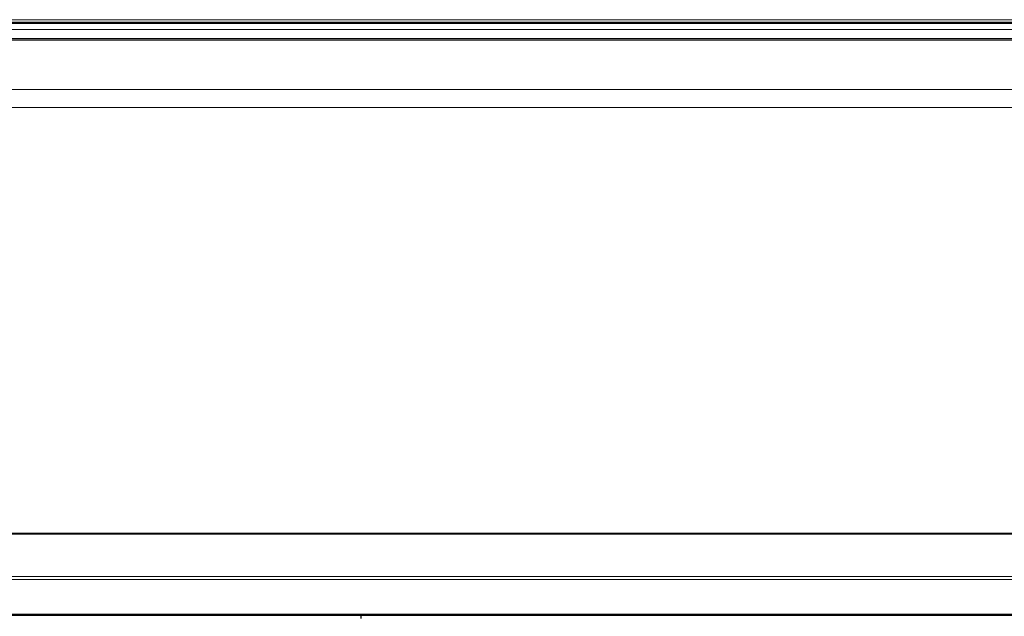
# Model space of a CAD drawing. Header units: inches. Extents: x 0 to 23760, y -13 to 16800.
# Tile 207 of 256: x 15608 to 16583, y 13103 to 13694. Entities that reach past the tile are written whole.
import ezdxf

# ---------------------------------------------------------------- set-up
doc = ezdxf.new("R2010")
doc.units = ezdxf.units.IN
doc.layers.add('1', color=7, linetype='Continuous', true_color=0xffffff)

msp = doc.modelspace()

# ---------------------------------------------------------------- linework, layer by layer
at = {"layer": '1', "color": 110, "linetype": 'Continuous', "lineweight": 13}
for p, q in [((15480.266, 13693.566), (20705.266, 13693.566)), ((15480.266, 13691.009), (20705.266, 13691.009)), ((15480.266, 13683.784), (17087.266, 13683.785)), ((15480.266, 13674.879), (17087.266, 13674.879)), ((15480.266, 13673.563), (17087.266, 13673.563)), ((15480.266, 13673.407), (17087.266, 13673.407)), ((15480.266, 13673.295), (17087.266, 13673.295)), ((15480.266, 13624.451), (17087.266, 13624.451)), ((15480.266, 13606.711), (17087.266, 13606.711)), ((15480.266, 13142.241), (17087.266, 13142.241)), ((15480.266, 13139.132), (17087.266, 13139.132)), ((15480.266, 13105.008), (17087.266, 13105.008)), ((15480.266, 13104.472), (17087.266, 13104.472))]:
    msp.add_line(p, q, dxfattribs=at)
at = {"layer": '1', "color": 2, "linetype": 'Continuous', "lineweight": 25}
for p, q in [((17087.266, 13689.706), (15480.266, 13689.706)), ((15480.266, 13184.948), (17087.266, 13184.948)), ((15480.266, 13184.381), (17087.266, 13184.381)), ((17087.266, 13103.512), (15480.266, 13103.512)), ((15945.766, 13103.512), (15945.766, 13100.633))]:
    msp.add_line(p, q, dxfattribs=at)

doc.saveas('drawing.dxf')
